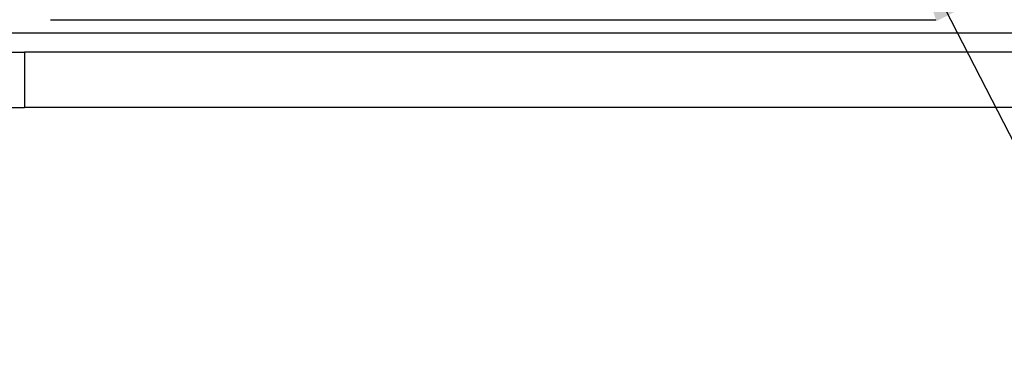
# Model space of a CAD drawing. Extents: x 63 to 798, y 54 to 570.
# Tile 5 of 30: x 218 to 294, y 222 to 247. Entities that reach past the tile are written whole.
import ezdxf

# ---------------------------------------------------------------- set-up
doc = ezdxf.new("R2010")
doc.units = 0
doc.header["$LTSCALE"] = 2
doc.linetypes.add('HIDDEN', pattern=[1.905, 1.27, -0.635])
doc.layers.get('0').update_dxf_attribs({"linetype": 'CONTINUOUS'})
doc.styles.add('SLDTEXTSTYLE0', font='TXT', dxfattribs={"width": 0.75})
doc.dimstyles.new('SLDDIMSTYLE5', dxfattribs={"dimtxt": 7, "dimasz": 6.604, "dimexe": 0, "dimexo": 0.0625, "dimgap": 1.75, "dimtad": 1, "dimdec": 3, "dimrnd": 1e-09, "dimzin": 12, "dimtxsty": 'SLDTEXTSTYLE0', "dimblk1": 'NONE', "dimsah": 1, "dimcen": 0, "dimazin": 3, "dimtfac": 1, "dimtdec": 3, "dimtmove": 0, "dimatfit": 3, "dimtolj": 1, "dimtzin": 12})

# ---------------------------------------------------------------- blocks, each defined once
blk = doc.blocks.new('_D_9')
at = {"color": 179, "linetype": 'CONTINUOUS'}
for q in [(282.81, 261.106), (308.602, 210.913)]:
    blk.add_line((286.695, 253.546), q, dxfattribs=at)
blk.add_solid([(286.695, 253.546), (288.81, 247.208), (290.617, 248.136)], dxfattribs=at)
at = {"color": 179, "linetype": 'CONTINUOUS', "char_height": 7, "attachment_point": 1, "rotation": 297.19688, "style": 'SLDTEXTSTYLE0'}
for s, insert in [('%%c', (303.24, 240.959, -41.816)), ('8,5', (308.161, 231.618, -41.816))]:
    blk.add_mtext(s, dxfattribs=dict(at, insert=insert))
blk = doc.blocks.new('_NONE')

msp = doc.modelspace()

# ---------------------------------------------------------------- linework, layer by layer
at = {"color": 7, "linetype": 'CONTINUOUS'}
for p, q in [((220.7526, 247.326), (288.7526, 247.326)), ((212.7526, 246.326), (312.7526, 246.326)), ((212.7526, 244.826), (218.7594, 244.826)), ((218.7594, 244.826), (218.7594, 240.576)), ((385.1184, 244.826), (218.7594, 244.826)), ((212.7526, 240.576), (218.7594, 240.576)), ((385.1184, 240.576), (218.7594, 240.576))]:
    msp.add_line(p, q, dxfattribs=at)
at = {"color": 7, "linetype": 'HIDDEN'}
msp.add_line((212.7526, 246.326), (312.7526, 246.326), dxfattribs=at)

# ---------------------------------------------------------------- dimensions: what is measured, and where the dimension line sits
at = {"color": 179, "linetype": 'CONTINUOUS'}
dim = msp.add_diameter_dim_2p(p1=(282.8101, 261.1061), p2=(286.6951, 253.5459), dimstyle='SLDDIMSTYLE5', dxfattribs=at)
dim.commit()
dim.dimension.update_dxf_attribs({"geometry": '_D_9', "text_midpoint": (302.1215, 223.5253), "dimtype": 163})

doc.saveas('drawing.dxf')
